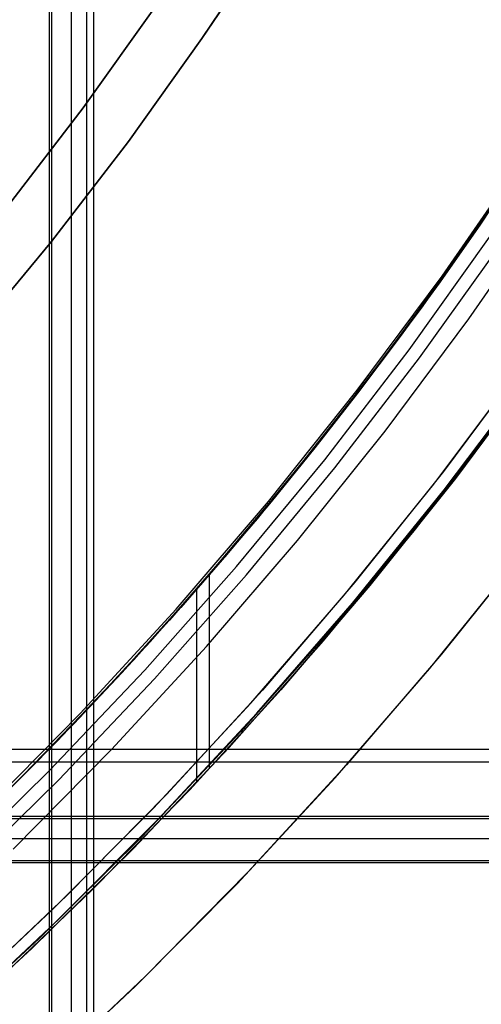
# Model space of a CAD drawing. Header units: millimetres. Extents: x 6038 to 7358, y -8545 to -7225.
# Tile 206 of 256: x 6748.57 to 6756.77, y -7938.73 to -7921.26. Entities that reach past the tile are written whole.
import ezdxf

# ---------------------------------------------------------------- set-up
doc = ezdxf.new("R2010")
doc.units = ezdxf.units.MM
doc.layers.add('color', color=7, linetype='Continuous')

msp = doc.modelspace()

# ---------------------------------------------------------------- linework, layer by layer
at = {"color": 7, "true_color": 0xffffff}
for p, q in [((6749.101, -8544.667, 52.495), (6749.101, -7914.667, 52.495)), ((6749.101, -8544.667, 52.495), (6749.101, -7914.667, 52.495)), ((6749.139, -7914.667, 57.105), (6749.139, -8544.667, 57.105)), ((6749.139, -7914.667, 57.105), (6749.139, -8544.667, 57.105)), ((6749.495, -8544.667, 54.2), (6749.495, -7914.667, 54.2)), ((6749.762, -7914.667, 56.66), (6749.762, -8544.667, 56.66)), ((6749.889, -8544.667, 55.905), (6749.889, -7914.667, 55.905)), ((6749.889, -8544.667, 55.905), (6749.889, -7914.667, 55.905)), ((6753.053, -7919.722, 259.6), (6751.81, -7921.591, 259.6)), ((6751.81, -7921.591, 231.716), (6753.053, -7919.722, 231.716)), ((6751.81, -7921.591, 245.658), (6753.053, -7919.722, 245.658)), ((6751.81, -7921.591, 231.716), (6753.053, -7919.722, 231.716)), ((6753.053, -7919.722, 259.6), (6751.81, -7921.591, 259.6)), ((6749.701, -7922.819, 231.716), (6750.987, -7921.023, 231.716)), ((6750.987, -7921.023, 259.6), (6749.701, -7922.819, 259.6)), ((6749.701, -7922.819, 231.716), (6750.987, -7921.023, 231.716)), ((6749.701, -7922.819, 245.658), (6750.987, -7921.023, 245.658)), ((6750.987, -7921.023, 259.6), (6749.701, -7922.819, 259.6)), ((6751.81, -7921.591, 259.6), (6750.504, -7923.415, 259.6)), ((6750.504, -7923.415, 231.716), (6751.81, -7921.591, 231.716)), ((6750.504, -7923.415, 245.658), (6751.81, -7921.591, 245.658)), ((6750.504, -7923.415, 231.716), (6751.81, -7921.591, 231.716)), ((6751.81, -7921.591, 259.6), (6750.504, -7923.415, 259.6)), ((6748.354, -7924.57, 231.716), (6749.701, -7922.819, 231.716)), ((6749.701, -7922.819, 259.6), (6748.354, -7924.57, 259.6)), ((6748.354, -7924.57, 231.716), (6749.701, -7922.819, 231.716)), ((6748.354, -7924.57, 245.658), (6749.701, -7922.819, 245.658)), ((6749.701, -7922.819, 259.6), (6748.354, -7924.57, 259.6)), ((6758.099, -7922.861, 56.049), (6756.745, -7924.902, 56.362)), ((6758.099, -7922.861, 56.049), (6756.745, -7924.902, 56.362)), ((6758.057, -7922.927, 46.475), (6756.701, -7924.966, 46.475)), ((6758.057, -7922.927, 89.35), (6756.701, -7924.966, 89.35)), ((6758.057, -7922.927, 46.475), (6756.701, -7924.966, 46.475)), ((6758.057, -7922.927, 89.35), (6756.701, -7924.966, 89.35)), ((6750.504, -7923.415, 259.6), (6749.135, -7925.193, 259.6)), ((6749.135, -7925.193, 231.716), (6750.504, -7923.415, 231.716)), ((6749.135, -7925.193, 245.658), (6750.504, -7923.415, 245.658)), ((6749.135, -7925.193, 231.716), (6750.504, -7923.415, 231.716)), ((6750.504, -7923.415, 259.6), (6749.135, -7925.193, 259.6)), ((6756.272, -7925.576, 88.1), (6757.635, -7923.573, 88.1)), ((6756.272, -7925.576, 88.1), (6757.635, -7923.573, 88.1)), ((6756.079, -7925.809, 48.794), (6757.518, -7923.73, 48.461)), ((6756.079, -7925.809, 48.794), (6757.518, -7923.73, 48.461)), ((6755.885, -7926.124, 71.7), (6757.293, -7924.095, 71.232)), ((6755.885, -7926.124, 71.7), (6757.293, -7924.095, 71.232)), ((6757.061, -7924.439, 79.034), (6755.704, -7926.374, 79.48)), ((6757.061, -7924.439, 79.034), (6755.704, -7926.374, 79.48)), ((6756.551, -7926.567, 46.475), (6757.968, -7924.524, 46.475)), ((6756.551, -7926.567, 46.475), (6757.968, -7924.524, 46.475)), ((6756.551, -7926.567, 46.475), (6757.968, -7924.525, 46.475)), ((6755.486, -7926.672, 67.912), (6756.885, -7924.699, 67.912)), ((6756.701, -7924.966, 46.475), (6755.275, -7926.958, 46.475)), ((6756.701, -7924.966, 89.35), (6755.275, -7926.958, 89.35)), ((6756.701, -7924.966, 46.475), (6755.275, -7926.958, 46.475)), ((6756.701, -7924.966, 89.35), (6755.275, -7926.958, 89.35)), ((6756.745, -7924.902, 56.362), (6756.04, -7925.907, 56.525)), ((6756.745, -7924.902, 56.362), (6756.04, -7925.907, 56.525)), ((6755.491, -7927.118, 89.031), (6756.922, -7925.119, 89.031)), ((6755.491, -7927.118, 89.031), (6756.922, -7925.119, 89.031)), ((6749.135, -7925.193, 259.6), (6747.706, -7926.923, 259.6)), ((6747.706, -7926.923, 231.716), (6749.135, -7925.193, 231.716)), ((6747.706, -7926.923, 245.658), (6749.135, -7925.193, 245.658)), ((6747.706, -7926.923, 231.716), (6749.135, -7925.193, 231.716)), ((6749.135, -7925.193, 259.6), (6747.706, -7926.923, 259.6)), ((6755.678, -7927.257, 88.605), (6757.114, -7925.252, 88.605)), ((6755.678, -7927.257, 88.605), (6757.114, -7925.252, 88.605)), ((6754.841, -7927.531, 88.1), (6756.272, -7925.576, 88.1)), ((6754.841, -7927.531, 88.1), (6756.272, -7925.576, 88.1)), ((6754.57, -7927.835, 49.142), (6756.079, -7925.809, 48.794)), ((6754.57, -7927.835, 49.142), (6756.079, -7925.809, 48.794)), ((6756.04, -7925.907, 56.525), (6755.317, -7926.901, 56.692)), ((6756.04, -7925.907, 56.525), (6755.317, -7926.901, 56.692)), ((6754.403, -7928.108, 72.159), (6755.885, -7926.124, 71.7)), ((6754.403, -7928.108, 72.159), (6755.885, -7926.124, 71.7)), ((6755.704, -7926.374, 79.48), (6754.28, -7928.266, 79.917)), ((6755.704, -7926.374, 79.48), (6754.28, -7928.266, 79.917)), ((6755.065, -7928.559, 46.475), (6756.551, -7926.567, 46.475)), ((6755.065, -7928.559, 46.475), (6756.551, -7926.567, 46.475)), ((6755.065, -7928.559, 46.475), (6756.551, -7926.567, 46.475)), ((6754.02, -7928.597, 67.912), (6755.486, -7926.672, 67.912)), ((6755.317, -7926.901, 56.692), (6754.576, -7927.883, 56.863)), ((6755.317, -7926.901, 56.692), (6754.576, -7927.883, 56.863)), ((6755.275, -7926.958, 46.475), (6753.781, -7928.898, 46.475)), ((6755.275, -7926.958, 89.35), (6753.781, -7928.898, 89.35)), ((6755.275, -7926.958, 46.475), (6753.781, -7928.898, 46.475)), ((6755.275, -7926.958, 89.35), (6753.781, -7928.898, 89.35)), ((6753.992, -7929.066, 89.031), (6755.491, -7927.118, 89.031)), ((6753.992, -7929.066, 89.031), (6755.491, -7927.118, 89.031)), ((6754.174, -7929.211, 88.605), (6755.678, -7927.257, 88.605)), ((6754.174, -7929.211, 88.605), (6755.678, -7927.257, 88.605)), ((6757.763, -7927.451, 72.007), (6756.313, -7929.398, 72.456)), ((6757.763, -7927.451, 72.007), (6756.313, -7929.398, 72.456)), ((6753.345, -7929.436, 88.1), (6754.841, -7927.531, 88.1)), ((6753.345, -7929.436, 88.1), (6754.841, -7927.531, 88.1)), ((6756.112, -7929.602, 56.508), (6757.672, -7927.534, 56.148)), ((6756.112, -7929.602, 56.508), (6757.672, -7927.534, 56.148)), ((6756.155, -7929.602, 80.225), (6757.555, -7927.739, 79.795)), ((6756.155, -7929.602, 80.225), (6757.555, -7927.739, 79.795)), ((6752.994, -7929.807, 49.506), (6754.57, -7927.835, 49.142)), ((6752.994, -7929.807, 49.506), (6754.57, -7927.835, 49.142)), ((6754.576, -7927.883, 56.863), (6753.817, -7928.854, 57.038)), ((6754.576, -7927.883, 56.863), (6753.817, -7928.854, 57.038)), ((6757.391, -7927.941, 48.491), (6755.828, -7929.983, 48.852)), ((6757.391, -7927.941, 48.491), (6755.828, -7929.983, 48.852)), ((6752.849, -7930.043, 72.605), (6754.403, -7928.108, 72.159)), ((6752.849, -7930.043, 72.605), (6754.403, -7928.108, 72.159)), ((6754.28, -7928.266, 79.917), (6752.79, -7930.114, 80.344)), ((6754.28, -7928.266, 79.917), (6752.79, -7930.114, 80.344)), ((6755.58, -7930.332, 47.975), (6757.122, -7928.329, 47.975)), ((6755.58, -7930.332, 89.35), (6757.122, -7928.329, 89.35)), ((6755.58, -7930.332, 47.975), (6757.122, -7928.329, 47.975)), ((6755.58, -7930.332, 89.35), (6757.122, -7928.329, 89.35)), ((6755.606, -7930.299, 68.662), (6757.146, -7928.296, 68.662)), ((6752.49, -7930.471, 67.912), (6754.02, -7928.597, 67.912)), ((6753.51, -7930.499, 46.475), (6755.065, -7928.559, 46.475)), ((6753.51, -7930.499, 46.475), (6755.065, -7928.559, 46.475)), ((6753.51, -7930.499, 46.475), (6755.065, -7928.559, 46.475)), ((6753.817, -7928.854, 57.038), (6753.04, -7929.813, 57.217)), ((6753.817, -7928.854, 57.038), (6753.04, -7929.813, 57.217)), ((6753.781, -7928.898, 46.475), (6752.222, -7930.786, 46.475)), ((6753.781, -7928.898, 89.35), (6752.222, -7930.786, 89.35)), ((6753.781, -7928.898, 46.475), (6752.222, -7930.786, 46.475)), ((6753.781, -7928.898, 89.35), (6752.222, -7930.786, 89.35)), ((6752.426, -7930.961, 89.031), (6753.992, -7929.066, 89.031)), ((6752.426, -7930.961, 89.031), (6753.992, -7929.066, 89.031)), ((6752.603, -7931.113, 88.605), (6754.174, -7929.211, 88.605)), ((6752.603, -7931.113, 88.605), (6754.174, -7929.211, 88.605)), ((6751.784, -7931.288, 88.1), (6753.345, -7929.436, 88.1)), ((6751.784, -7931.288, 88.1), (6753.345, -7929.436, 88.1)), ((6756.313, -7929.398, 72.456), (6754.795, -7931.3, 72.895)), ((6756.313, -7929.398, 72.456), (6754.795, -7931.3, 72.895)), ((6754.483, -7931.613, 56.884), (6756.112, -7929.602, 56.508)), ((6754.483, -7931.613, 56.884), (6756.112, -7929.602, 56.508)), ((6754.693, -7931.422, 80.646), (6756.155, -7929.602, 80.225)), ((6754.693, -7931.422, 80.646), (6756.155, -7929.602, 80.225)), ((6751.352, -7931.72, 49.885), (6752.994, -7929.807, 49.506)), ((6751.352, -7931.72, 49.885), (6752.994, -7929.807, 49.506)), ((6753.04, -7929.813, 57.217), (6752.246, -7930.758, 57.401)), ((6753.04, -7929.813, 57.217), (6752.246, -7930.758, 57.401)), ((6751.225, -7931.926, 73.04), (6752.849, -7930.043, 72.605)), ((6751.225, -7931.926, 73.04), (6752.849, -7930.043, 72.605)), ((6755.828, -7929.983, 48.852), (6754.197, -7931.968, 49.228)), ((6755.828, -7929.983, 48.852), (6754.197, -7931.968, 49.228)), ((6752.79, -7930.114, 80.344), (6751.236, -7931.914, 80.759)), ((6752.79, -7930.114, 80.344), (6751.236, -7931.914, 80.759)), ((6753.969, -7932.282, 47.975), (6755.58, -7930.332, 47.975)), ((6753.969, -7932.282, 89.35), (6755.58, -7930.332, 89.35)), ((6753.969, -7932.282, 47.975), (6755.58, -7930.332, 47.975)), ((6753.969, -7932.282, 89.35), (6755.58, -7930.332, 89.35)), ((6753.999, -7932.247, 68.662), (6755.606, -7930.299, 68.662)), ((6750.897, -7932.291, 67.912), (6752.49, -7930.471, 67.912)), ((6751.889, -7932.384, 46.475), (6753.51, -7930.499, 46.475)), ((6751.889, -7932.384, 46.475), (6753.51, -7930.499, 46.475)), ((6751.889, -7932.384, 46.475), (6753.51, -7930.499, 46.475)), ((6752.246, -7930.758, 57.401), (6751.435, -7931.69, 57.588)), ((6752.246, -7930.758, 57.401), (6751.435, -7931.69, 57.588)), ((6752.222, -7930.786, 46.475), (6750.598, -7932.62, 46.475)), ((6752.222, -7930.786, 89.35), (6750.598, -7932.62, 89.35)), ((6752.222, -7930.786, 46.475), (6750.598, -7932.62, 46.475)), ((6752.222, -7930.786, 89.35), (6750.598, -7932.62, 89.35)), ((6750.796, -7932.801, 89.031), (6752.426, -7930.961, 89.031)), ((6750.796, -7932.801, 89.031), (6752.426, -7930.961, 89.031)), ((6750.968, -7932.959, 88.605), (6752.603, -7931.113, 88.605)), ((6750.968, -7932.959, 88.605), (6752.603, -7931.113, 88.605)), ((6751.94, -7931.114, 80.575), (6751.94, -7934.556, 81.369)), ((6750.161, -7933.086, 88.1), (6751.784, -7931.288, 88.1)), ((6750.161, -7933.086, 88.1), (6751.784, -7931.288, 88.1)), ((6754.795, -7931.3, 72.895), (6753.212, -7933.153, 73.323)), ((6754.795, -7931.3, 72.895), (6753.212, -7933.153, 73.323)), ((6751.722, -7934.789, 73.701), (6751.722, -7931.364, 72.91)), ((6753.172, -7933.198, 81.056), (6754.693, -7931.422, 80.646)), ((6753.172, -7933.198, 81.056), (6754.693, -7931.422, 80.646)), ((6752.788, -7933.564, 57.276), (6754.483, -7931.613, 56.884)), ((6752.788, -7933.564, 57.276), (6754.483, -7931.613, 56.884)), ((6749.645, -7933.574, 50.279), (6751.352, -7931.72, 49.885)), ((6749.645, -7933.574, 50.279), (6751.352, -7931.72, 49.885)), ((6751.435, -7931.69, 57.588), (6750.608, -7932.609, 57.779)), ((6751.435, -7931.69, 57.588), (6750.608, -7932.609, 57.779)), ((6751.236, -7931.914, 80.759), (6749.622, -7933.662, 81.163)), ((6751.236, -7931.914, 80.759), (6749.622, -7933.662, 81.163)), ((6750.388, -7932.847, 73.253), (6751.225, -7931.926, 73.04)), ((6750.388, -7932.847, 73.253), (6751.225, -7931.926, 73.04)), ((6754.197, -7931.968, 49.228), (6752.501, -7933.894, 49.62)), ((6754.197, -7931.968, 49.228), (6752.501, -7933.894, 49.62)), ((6749.243, -7934.056, 67.912), (6750.897, -7932.291, 67.912)), ((6752.293, -7934.174, 47.975), (6753.969, -7932.282, 47.975)), ((6752.293, -7934.174, 89.35), (6753.969, -7932.282, 89.35)), ((6752.293, -7934.174, 47.975), (6753.969, -7932.282, 47.975)), ((6752.293, -7934.174, 89.35), (6753.969, -7932.282, 89.35)), ((6752.325, -7934.139, 68.662), (6753.999, -7932.247, 68.662)), ((6750.204, -7934.211, 46.475), (6751.889, -7932.384, 46.475)), ((6750.204, -7934.211, 46.475), (6751.889, -7932.384, 46.475)), ((6750.204, -7934.211, 46.475), (6751.889, -7932.384, 46.475)), ((6750.608, -7932.609, 57.779), (6748.905, -7934.402, 58.172)), ((6750.608, -7932.609, 57.779), (6748.905, -7934.402, 58.172)), ((6750.598, -7932.62, 46.475), (6748.911, -7934.396, 46.475)), ((6750.598, -7932.62, 89.35), (6748.911, -7934.396, 89.35)), ((6750.598, -7932.62, 46.475), (6748.911, -7934.396, 46.475)), ((6750.598, -7932.62, 89.35), (6748.911, -7934.396, 89.35)), ((6749.103, -7934.584, 89.031), (6750.796, -7932.801, 89.031)), ((6749.103, -7934.584, 89.031), (6750.796, -7932.801, 89.031)), ((6749.535, -7933.753, 73.462), (6750.388, -7932.847, 73.253)), ((6749.535, -7933.753, 73.462), (6750.388, -7932.847, 73.253)), ((6749.269, -7934.748, 88.605), (6750.968, -7932.959, 88.605)), ((6749.269, -7934.748, 88.605), (6750.968, -7932.959, 88.605)), ((6748.478, -7934.828, 88.1), (6750.161, -7933.086, 88.1)), ((6748.478, -7934.828, 88.1), (6750.161, -7933.086, 88.1)), ((6753.212, -7933.153, 73.323), (6751.567, -7934.954, 73.739)), ((6753.212, -7933.153, 73.323), (6751.567, -7934.954, 73.739)), ((6751.594, -7934.926, 81.455), (6753.172, -7933.198, 81.056)), ((6751.594, -7934.926, 81.455), (6753.172, -7933.198, 81.056)), ((6747.877, -7935.366, 50.687), (6749.645, -7933.574, 50.279)), ((6747.877, -7935.366, 50.687), (6749.645, -7933.574, 50.279)), ((6751.028, -7935.455, 57.682), (6752.788, -7933.564, 57.276)), ((6751.028, -7935.455, 57.682), (6752.788, -7933.564, 57.276)), ((6749.622, -7933.662, 81.163), (6747.949, -7935.356, 81.554)), ((6749.622, -7933.662, 81.163), (6747.949, -7935.356, 81.554)), ((6748.666, -7934.644, 73.667), (6749.535, -7933.753, 73.462)), ((6748.666, -7934.644, 73.667), (6749.535, -7933.753, 73.462)), ((6752.501, -7933.894, 49.62), (6750.742, -7935.76, 50.026)), ((6752.501, -7933.894, 49.62), (6750.742, -7935.76, 50.026)), ((6747.529, -7935.764, 67.912), (6749.243, -7934.056, 67.912)), ((6728.316, -7934.204, 80.275), (7358.316, -7934.204, 80.275)), ((6728.316, -7934.204, 80.275), (7358.316, -7934.204, 80.275)), ((6748.457, -7935.979, 46.475), (6750.204, -7934.211, 46.475)), ((6748.457, -7935.979, 46.475), (6750.204, -7934.211, 46.475)), ((6748.457, -7935.979, 46.475), (6750.204, -7934.211, 46.475)), ((6750.552, -7936.008, 47.975), (6752.293, -7934.174, 47.975)), ((6750.552, -7936.008, 89.35), (6752.293, -7934.174, 89.35)), ((6750.552, -7936.008, 47.975), (6752.293, -7934.174, 47.975)), ((6750.552, -7936.008, 89.35), (6752.293, -7934.174, 89.35)), ((6750.587, -7935.972, 68.662), (6752.325, -7934.139, 68.662)), ((6728.316, -7934.429, 80.3), (7358.316, -7934.429, 80.3)), ((6748.905, -7934.402, 58.172), (6747.14, -7936.136, 58.579)), ((6748.905, -7934.402, 58.172), (6747.14, -7936.136, 58.579)), ((6748.911, -7934.396, 46.475), (6747.165, -7936.112, 46.475)), ((6748.911, -7934.396, 89.35), (6747.165, -7936.112, 89.35)), ((6748.911, -7934.396, 46.475), (6747.165, -7936.112, 46.475)), ((6748.911, -7934.396, 89.35), (6747.165, -7936.112, 89.35)), ((6747.35, -7936.307, 89.031), (6749.103, -7934.584, 89.031)), ((6747.35, -7936.307, 89.031), (6749.103, -7934.584, 89.031)), ((6747.51, -7936.476, 88.605), (6749.269, -7934.748, 88.605)), ((6747.51, -7936.476, 88.605), (6749.269, -7934.748, 88.605)), ((6747.781, -7935.52, 73.87), (6748.666, -7934.644, 73.667)), ((6747.781, -7935.52, 73.87), (6748.666, -7934.644, 73.667)), ((6751.567, -7934.954, 73.739), (6749.862, -7936.7, 74.142)), ((6751.567, -7934.954, 73.739), (6749.862, -7936.7, 74.142)), ((6749.96, -7936.603, 81.842), (6751.594, -7934.926, 81.455)), ((6749.96, -7936.603, 81.842), (6751.594, -7934.926, 81.455)), ((7358.316, -7935.403, 79.525), (6728.316, -7935.403, 79.525)), ((7358.316, -7935.403, 79.525), (6728.316, -7935.403, 79.525)), ((7358.316, -7935.441, 74.916), (6728.316, -7935.441, 74.916)), ((7358.316, -7935.441, 74.916), (6728.316, -7935.441, 74.916)), ((6749.205, -7937.282, 58.103), (6751.028, -7935.455, 57.682)), ((6749.205, -7937.282, 58.103), (6751.028, -7935.455, 57.682)), ((7358.316, -7935.797, 77.82), (6728.316, -7935.797, 77.82)), ((6750.742, -7935.76, 50.026), (6748.921, -7937.563, 50.446)), ((6750.742, -7935.76, 50.026), (6748.921, -7937.563, 50.446)), ((6748.748, -7937.78, 47.975), (6750.552, -7936.008, 47.975)), ((6748.748, -7937.78, 89.35), (6750.552, -7936.008, 89.35)), ((6748.748, -7937.78, 47.975), (6750.552, -7936.008, 47.975)), ((6748.748, -7937.78, 89.35), (6750.552, -7936.008, 89.35)), ((6748.786, -7937.744, 68.662), (6750.587, -7935.972, 68.662)), ((7358.316, -7936.19, 76.115), (6728.316, -7936.19, 76.115)), ((7358.316, -7936.19, 76.115), (6728.316, -7936.19, 76.115)), ((6728.316, -7936.216, 75.89), (7358.316, -7936.216, 75.89)), ((6749.862, -7936.7, 74.142), (6748.1, -7938.388, 74.532)), ((6749.862, -7936.7, 74.142), (6748.1, -7938.388, 74.532)), ((6748.274, -7938.227, 82.217), (6749.96, -7936.603, 81.842)), ((6748.274, -7938.227, 82.217), (6749.96, -7936.603, 81.842)), ((6747.322, -7939.043, 58.537), (6749.205, -7937.282, 58.103)), ((6747.322, -7939.043, 58.537), (6749.205, -7937.282, 58.103)), ((6748.921, -7937.563, 50.446), (6747.042, -7939.3, 50.88)), ((6748.921, -7937.563, 50.446), (6747.042, -7939.3, 50.88)), ((6746.926, -7939.453, 68.662), (6748.786, -7937.744, 68.662)), ((6746.885, -7939.489, 47.975), (6748.748, -7937.78, 47.975)), ((6746.885, -7939.489, 89.35), (6748.748, -7937.78, 89.35)), ((6746.885, -7939.489, 47.975), (6748.748, -7937.78, 47.975)), ((6746.885, -7939.489, 89.35), (6748.748, -7937.78, 89.35))]:
    msp.add_line(p, q, dxfattribs=at)
at = {"layer": 'color'}
for p, q in [((6757.606, -7927.254, 43.5), (6756.101, -7929.275, 43.5)), ((6756.101, -7929.275, 43.5), (6754.527, -7931.243, 43.5)), ((6754.527, -7931.243, 43.5), (6752.886, -7933.155, 43.5)), ((6752.886, -7933.155, 43.5), (6751.18, -7935.01, 43.5)), ((6751.18, -7935.01, 43.5), (6749.411, -7936.805, 43.5)), ((6749.411, -7936.805, 43.5), (6747.58, -7938.537, 43.5))]:
    msp.add_line(p, q, dxfattribs=at)
at = {"layer": 'color', "color": 254, "true_color": 0xcad1ee}
for p, q in [((6757.606, -7927.254, 43.5), (6756.101, -7929.275, 43.5)), ((6757.606, -7927.254, 33.399), (6756.101, -7929.275, 33.399)), ((6757.606, -7927.254, 43.5), (6756.101, -7929.275, 43.5)), ((6755.928, -7929.498, 23.298), (6757.451, -7927.469, 23.298)), ((6755.928, -7929.498, 23.298), (6757.451, -7927.469, 23.298)), ((6756.101, -7929.275, 43.5), (6754.527, -7931.243, 43.5)), ((6756.101, -7929.275, 33.399), (6754.527, -7931.243, 33.399)), ((6756.101, -7929.275, 43.5), (6754.527, -7931.243, 43.5)), ((6754.336, -7931.473, 23.298), (6755.928, -7929.498, 23.298)), ((6754.336, -7931.473, 23.298), (6755.928, -7929.498, 23.298)), ((6757.684, -7930.497, 43.5), (6756.067, -7932.519, 43.5)), ((6757.684, -7930.497, 32.973), (6756.067, -7932.519, 32.973)), ((6757.684, -7930.497, 43.5), (6756.067, -7932.519, 43.5)), ((6755.851, -7932.779, 22.446), (6757.46, -7930.786, 22.446)), ((6755.851, -7932.779, 22.446), (6757.46, -7930.786, 22.446)), ((6754.527, -7931.243, 43.5), (6752.886, -7933.155, 43.5)), ((6754.527, -7931.243, 33.399), (6752.886, -7933.155, 33.399)), ((6754.527, -7931.243, 43.5), (6752.886, -7933.155, 43.5)), ((6752.676, -7933.391, 23.298), (6754.336, -7931.473, 23.298)), ((6752.676, -7933.391, 23.298), (6754.336, -7931.473, 23.298)), ((6756.067, -7932.519, 43.5), (6754.381, -7934.484, 43.5)), ((6756.067, -7932.519, 32.973), (6754.381, -7934.484, 32.973)), ((6756.067, -7932.519, 43.5), (6754.381, -7934.484, 43.5)), ((6754.175, -7934.715, 22.446), (6755.851, -7932.779, 22.446)), ((6754.175, -7934.715, 22.446), (6755.851, -7932.779, 22.446)), ((6752.886, -7933.155, 43.5), (6751.18, -7935.01, 43.5)), ((6752.886, -7933.155, 33.399), (6751.18, -7935.01, 33.399)), ((6752.886, -7933.155, 43.5), (6751.18, -7935.01, 43.5)), ((6750.95, -7935.25, 23.298), (6752.676, -7933.391, 23.298)), ((6750.95, -7935.25, 23.298), (6752.676, -7933.391, 23.298)), ((6754.381, -7934.484, 43.5), (6752.628, -7936.389, 43.5)), ((6754.381, -7934.484, 32.973), (6752.628, -7936.389, 32.973)), ((6754.381, -7934.484, 43.5), (6752.628, -7936.389, 43.5)), ((6752.434, -7936.593, 22.446), (6754.175, -7934.715, 22.446)), ((6752.434, -7936.593, 22.446), (6754.175, -7934.715, 22.446)), ((6751.18, -7935.01, 43.5), (6749.411, -7936.805, 43.5)), ((6751.18, -7935.01, 33.399), (6749.411, -7936.805, 33.399)), ((6751.18, -7935.01, 43.5), (6749.411, -7936.805, 43.5)), ((6749.161, -7937.048, 23.298), (6750.95, -7935.25, 23.298)), ((6749.161, -7937.048, 23.298), (6750.95, -7935.25, 23.298)), ((6752.628, -7936.389, 43.5), (6750.81, -7938.233, 43.5)), ((6752.628, -7936.389, 32.973), (6750.81, -7938.233, 32.973)), ((6752.628, -7936.389, 43.5), (6750.81, -7938.233, 43.5)), ((6750.629, -7938.41, 22.446), (6752.434, -7936.593, 22.446)), ((6750.629, -7938.41, 22.446), (6752.434, -7936.593, 22.446)), ((6749.411, -7936.805, 43.5), (6747.58, -7938.537, 43.5)), ((6749.411, -7936.805, 33.399), (6747.58, -7938.537, 33.399)), ((6749.411, -7936.805, 43.5), (6747.58, -7938.537, 43.5)), ((6747.31, -7938.783, 23.298), (6749.161, -7937.048, 23.298)), ((6747.31, -7938.783, 23.298), (6749.161, -7937.048, 23.298)), ((6750.81, -7938.233, 43.5), (6748.93, -7940.013, 43.5)), ((6750.81, -7938.233, 32.973), (6748.93, -7940.013, 32.973)), ((6750.81, -7938.233, 43.5), (6748.93, -7940.013, 43.5)), ((6748.764, -7940.165, 22.446), (6750.629, -7938.41, 22.446)), ((6748.764, -7940.165, 22.446), (6750.629, -7938.41, 22.446))]:
    msp.add_line(p, q, dxfattribs=at)

doc.saveas('drawing.dxf')
